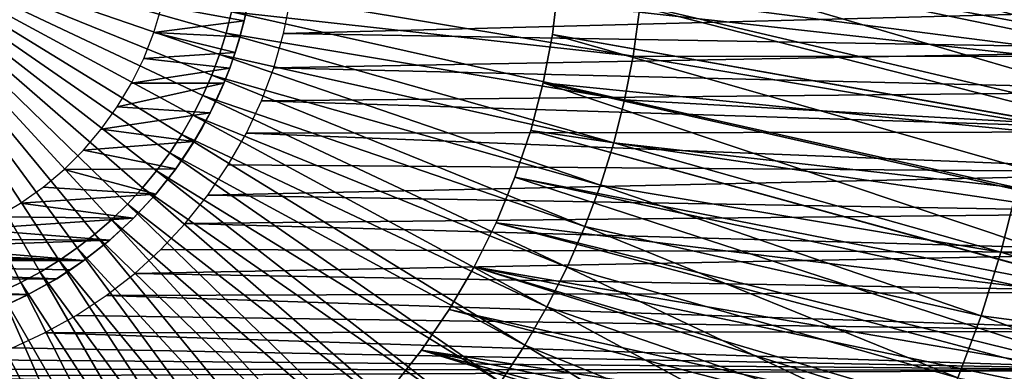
# Model space of a CAD drawing. Header units: millimetres. Extents: x -30.2 to 30.2, y -30.2 to 30.2.
# Tile 65 of 114: x 3.3 to 21, y -8.1 to -1.7. Entities that reach past the tile are written whole.
import ezdxf

# ---------------------------------------------------------------- set-up
doc = ezdxf.new("R2010")
doc.units = ezdxf.units.MM
doc.header["$LTSCALE"] = 65.185185
for name, color, linetype in [('13', 7, 'CONTINUOUS'), ('14', 7, 'CONTINUOUS'), ('2', 7, 'CONTINUOUS'), ('43', 7, 'CONTINUOUS'), ('44', 7, 'CONTINUOUS'), ('45', 7, 'CONTINUOUS'), ('47', 7, 'CONTINUOUS'), ('9', 7, 'CONTINUOUS')]:
    doc.layers.add(name, color=color, linetype=linetype)

msp = doc.modelspace()

# ---------------------------------------------------------------- linework, layer by layer
at = {"layer": '13', "color": 253, "linetype": 'Continuous', "true_color": 0x98aaaf}
for points in [[(7.407, -1.176, -115), (7.354, -1.471, -0.5), (7.293, -1.751, -115), (7.407, -1.176, -115)], [(7.354, -1.471, -0.5), (7.29, -1.76, -0.5), (7.293, -1.751, -115), (7.354, -1.471, -0.5)], [(7.29, -1.76, -0.5), (7.215, -2.047, -0.5), (7.218, -2.036, -115), (7.29, -1.76, -0.5)], [(7.293, -1.751, -115), (7.29, -1.76, -0.5), (7.218, -2.036, -115), (7.293, -1.751, -115)], [(7.215, -2.047, -0.5), (7.128, -2.331, -0.5), (7.132, -2.32, -115), (7.215, -2.047, -0.5)], [(7.218, -2.036, -115), (7.215, -2.047, -0.5), (7.132, -2.32, -115), (7.218, -2.036, -115)], [(7.128, -2.331, -0.5), (7.031, -2.611, -0.5), (7.035, -2.599, -115), (7.128, -2.331, -0.5)], [(7.132, -2.32, -115), (7.128, -2.331, -0.5), (7.035, -2.599, -115), (7.132, -2.32, -115)], [(7.031, -2.611, -0.5), (6.922, -2.887, -0.5), (6.927, -2.874, -115), (7.031, -2.611, -0.5)], [(7.035, -2.599, -115), (7.031, -2.611, -0.5), (6.927, -2.874, -115), (7.035, -2.599, -115)], [(6.927, -2.874, -115), (6.802, -3.159, -0.5), (6.681, -3.408, -115), (6.927, -2.874, -115)], [(6.922, -2.887, -0.5), (6.802, -3.159, -0.5), (6.927, -2.874, -115), (6.922, -2.887, -0.5)], [(6.802, -3.159, -0.5), (6.672, -3.425, -0.5), (6.681, -3.408, -115), (6.802, -3.159, -0.5)], [(6.681, -3.408, -115), (6.532, -3.686, -0.5), (6.391, -3.923, -115), (6.681, -3.408, -115)], [(6.672, -3.425, -0.5), (6.532, -3.686, -0.5), (6.681, -3.408, -115), (6.672, -3.425, -0.5)], [(6.532, -3.686, -0.5), (6.381, -3.941, -0.5), (6.391, -3.923, -115), (6.532, -3.686, -0.5)], [(6.391, -3.923, -115), (6.221, -4.189, -0.5), (6.065, -4.412, -115), (6.391, -3.923, -115)], [(6.381, -3.941, -0.5), (6.221, -4.189, -0.5), (6.391, -3.923, -115), (6.381, -3.941, -0.5)], [(6.221, -4.189, -0.5), (6.052, -4.43, -0.5), (6.065, -4.412, -115), (6.221, -4.189, -0.5)], [(6.052, -4.43, -0.5), (5.686, -4.89, -0.5), (5.703, -4.872, -115), (6.052, -4.43, -0.5)], [(6.065, -4.412, -115), (6.052, -4.43, -0.5), (5.703, -4.872, -115), (6.065, -4.412, -115)], [(5.686, -4.89, -0.5), (5.287, -5.319, -0.5), (5.304, -5.302, -115), (5.686, -4.89, -0.5)], [(5.703, -4.872, -115), (5.686, -4.89, -0.5), (5.304, -5.302, -115), (5.703, -4.872, -115)], [(5.287, -5.319, -0.5), (4.855, -5.717, -0.5), (4.875, -5.7, -115), (5.287, -5.319, -0.5)], [(5.304, -5.302, -115), (5.287, -5.319, -0.5), (4.875, -5.7, -115), (5.304, -5.302, -115)], [(4.855, -5.717, -0.5), (4.392, -6.08, -0.5), (4.411, -6.065, -115), (4.855, -5.717, -0.5)], [(4.875, -5.7, -115), (4.855, -5.717, -0.5), (4.411, -6.065, -115), (4.875, -5.7, -115)], [(4.392, -6.08, -0.5), (3.901, -6.405, -0.5), (4.168, -6.235, -115), (4.392, -6.08, -0.5)], [(4.411, -6.065, -115), (4.392, -6.08, -0.5), (4.168, -6.235, -115), (4.411, -6.065, -115)], [(4.168, -6.235, -115), (3.901, -6.405, -0.5), (3.92, -6.394, -115), (4.168, -6.235, -115)], [(3.901, -6.405, -0.5), (3.388, -6.691, -0.5), (3.407, -6.681, -115), (3.901, -6.405, -0.5)], [(3.92, -6.394, -115), (3.901, -6.405, -0.5), (3.407, -6.681, -115), (3.92, -6.394, -115)], [(3.388, -6.691, -0.5), (2.854, -6.936, -0.5), (2.87, -6.929, -115), (3.388, -6.691, -0.5)], [(3.407, -6.681, -115), (3.388, -6.691, -0.5), (2.87, -6.929, -115), (3.407, -6.681, -115)]]:
    msp.add_3dface(points, dxfattribs=at)
at = {"layer": '14', "color": 253, "linetype": 'Continuous', "true_color": 0x98aaaf}
for points in [[(7.407, -1.176, -115), (7.293, -1.751, -115), (5.814, -1.481, -115), (7.407, -1.176, -115)], [(5.814, -1.481, -115), (7.293, -1.751, -115), (5.67, -1.961, -115), (5.814, -1.481, -115)], [(7.293, -1.751, -115), (7.218, -2.036, -115), (5.67, -1.961, -115), (7.293, -1.751, -115)], [(5.67, -1.961, -115), (7.132, -2.32, -115), (5.488, -2.425, -115), (5.67, -1.961, -115)], [(7.218, -2.036, -115), (7.132, -2.32, -115), (5.67, -1.961, -115), (7.218, -2.036, -115)], [(5.488, -2.425, -115), (7.035, -2.599, -115), (5.268, -2.872, -115), (5.488, -2.425, -115)], [(7.132, -2.32, -115), (7.035, -2.599, -115), (5.488, -2.425, -115), (7.132, -2.32, -115)], [(7.035, -2.599, -115), (6.927, -2.874, -115), (5.268, -2.872, -115), (7.035, -2.599, -115)], [(5.268, -2.872, -115), (6.927, -2.874, -115), (5.01, -3.3, -115), (5.268, -2.872, -115)], [(6.927, -2.874, -115), (6.681, -3.408, -115), (5.01, -3.3, -115), (6.927, -2.874, -115)], [(5.01, -3.3, -115), (6.681, -3.408, -115), (4.722, -3.702, -115), (5.01, -3.3, -115)], [(6.681, -3.408, -115), (6.391, -3.923, -115), (4.722, -3.702, -115), (6.681, -3.408, -115)], [(4.722, -3.702, -115), (6.391, -3.923, -115), (4.401, -4.078, -115), (4.722, -3.702, -115)], [(4.401, -4.078, -115), (6.065, -4.412, -115), (4.052, -4.425, -115), (4.401, -4.078, -115)], [(6.391, -3.923, -115), (6.065, -4.412, -115), (4.401, -4.078, -115), (6.391, -3.923, -115)], [(4.052, -4.425, -115), (5.703, -4.872, -115), (3.674, -4.743, -115), (4.052, -4.425, -115)], [(6.065, -4.412, -115), (5.703, -4.872, -115), (4.052, -4.425, -115), (6.065, -4.412, -115)], [(3.674, -4.743, -115), (5.703, -4.872, -115), (3.27, -5.031, -115), (3.674, -4.743, -115)], [(5.703, -4.872, -115), (5.304, -5.302, -115), (3.27, -5.031, -115), (5.703, -4.872, -115)], [(3.27, -5.031, -115), (5.304, -5.302, -115), (2.845, -5.282, -115), (3.27, -5.031, -115)], [(2.845, -5.282, -115), (5.304, -5.302, -115), (2.399, -5.499, -115), (2.845, -5.282, -115)], [(5.304, -5.302, -115), (4.875, -5.7, -115), (2.399, -5.499, -115), (5.304, -5.302, -115)], [(2.399, -5.499, -115), (4.875, -5.7, -115), (1.937, -5.679, -115), (2.399, -5.499, -115)], [(1.463, -5.819, -115), (4.411, -6.065, -115), (0.977, -5.92, -115), (1.463, -5.819, -115)], [(1.937, -5.679, -115), (4.875, -5.7, -115), (1.463, -5.819, -115), (1.937, -5.679, -115)], [(4.875, -5.7, -115), (4.411, -6.065, -115), (1.463, -5.819, -115), (4.875, -5.7, -115)], [(4.411, -6.065, -115), (-4.392, -6.079, -115), (-0.009, -6, -115), (4.411, -6.065, -115)], [(0.487, -5.98, -115), (4.411, -6.065, -115), (-0.009, -6, -115), (0.487, -5.98, -115)], [(0.977, -5.92, -115), (4.411, -6.065, -115), (0.487, -5.98, -115), (0.977, -5.92, -115)], [(4.411, -6.065, -115), (4.168, -6.235, -115), (-4.392, -6.079, -115), (4.411, -6.065, -115)], [(4.168, -6.235, -115), (3.92, -6.394, -115), (-4.392, -6.079, -115), (4.168, -6.235, -115)], [(3.92, -6.394, -115), (-3.901, -6.406, -115), (-4.392, -6.079, -115), (3.92, -6.394, -115)], [(3.92, -6.394, -115), (3.407, -6.681, -115), (-3.901, -6.406, -115), (3.92, -6.394, -115)], [(3.407, -6.681, -115), (-3.389, -6.691, -115), (-3.901, -6.406, -115), (3.407, -6.681, -115)], [(3.407, -6.681, -115), (2.87, -6.929, -115), (-3.389, -6.691, -115), (3.407, -6.681, -115)]]:
    msp.add_3dface(points, dxfattribs=at)
at = {"layer": '2', "color": 251, "linetype": 'Continuous', "true_color": 0x4c4c4c}
for points in [[(7.07, -1.585, 6.938), (0, 0, 7), (6.972, -1.972, 6.938), (7.07, -1.585, 6.938)], [(6.972, -1.972, 6.938), (0, 0, 7), (6.853, -2.353, 6.938), (6.972, -1.972, 6.938)], [(6.853, -2.353, 6.938), (0, 0, 7), (6.713, -2.727, 6.938), (6.853, -2.353, 6.938)], [(6.713, -2.727, 6.938), (0, 0, 7), (6.553, -3.092, 6.938), (6.713, -2.727, 6.938)], [(6.553, -3.092, 6.938), (0, 0, 7), (6.372, -3.449, 6.938), (6.553, -3.092, 6.938)], [(6.372, -3.449, 6.938), (0, 0, 7), (6.173, -3.794, 6.938), (6.372, -3.449, 6.938)], [(6.173, -3.794, 6.938), (0, 0, 7), (5.954, -4.129, 6.938), (6.173, -3.794, 6.938)], [(5.954, -4.129, 6.938), (0, 0, 7), (5.718, -4.45, 6.938), (5.954, -4.129, 6.938)], [(5.718, -4.45, 6.938), (0, 0, 7), (5.464, -4.759, 6.938), (5.718, -4.45, 6.938)], [(5.464, -4.759, 6.938), (0, 0, 7), (5.194, -5.052, 6.938), (5.464, -4.759, 6.938)], [(5.194, -5.052, 6.938), (0, 0, 7), (4.907, -5.331, 6.938), (5.194, -5.052, 6.938)], [(4.907, -5.331, 6.938), (0, 0, 7), (4.606, -5.593, 6.938), (4.907, -5.331, 6.938)], [(4.606, -5.593, 6.938), (0, 0, 7), (4.291, -5.838, 6.938), (4.606, -5.593, 6.938)], [(4.291, -5.838, 6.938), (0, 0, 7), (3.963, -6.066, 6.938), (4.291, -5.838, 6.938)], [(3.963, -6.066, 6.938), (0, 0, 7), (3.623, -6.275, 6.938), (3.963, -6.066, 6.938)], [(3.623, -6.275, 6.938), (0, 0, 7), (3.272, -6.465, 6.938), (3.623, -6.275, 6.938)], [(3.272, -6.465, 6.938), (0, 0, 7), (2.911, -6.636, 6.938), (3.272, -6.465, 6.938)], [(7.147, -1.193, 6.938), (7.07, -1.585, 6.938), (14.299, -2.386, 6.753), (7.147, -1.193, 6.938)], [(14.409, -1.595, 6.753), (7.147, -1.193, 6.938), (14.299, -2.386, 6.753), (14.409, -1.595, 6.753)], [(21.611, -2.392, 6.444), (21.71, -1.198, 6.444), (14.409, -1.595, 6.753), (21.611, -2.392, 6.444)], [(7.07, -1.585, 6.938), (6.972, -1.972, 6.938), (14.146, -3.17, 6.753), (7.07, -1.585, 6.938)], [(14.299, -2.386, 6.753), (7.07, -1.585, 6.938), (14.146, -3.17, 6.753), (14.299, -2.386, 6.753)], [(21.611, -2.392, 6.444), (14.409, -1.595, 6.753), (14.299, -2.386, 6.753), (21.611, -2.392, 6.444)], [(6.972, -1.972, 6.938), (6.853, -2.353, 6.938), (13.95, -3.945, 6.753), (6.972, -1.972, 6.938)], [(14.146, -3.17, 6.753), (6.972, -1.972, 6.938), (13.95, -3.945, 6.753), (14.146, -3.17, 6.753)], [(6.853, -2.353, 6.938), (6.713, -2.727, 6.938), (13.711, -4.707, 6.753), (6.853, -2.353, 6.938)], [(13.95, -3.945, 6.753), (6.853, -2.353, 6.938), (13.711, -4.707, 6.753), (13.95, -3.945, 6.753)], [(21.447, -3.579, 6.444), (14.299, -2.386, 6.753), (14.146, -3.17, 6.753), (21.447, -3.579, 6.444)], [(21.447, -3.579, 6.444), (21.611, -2.392, 6.444), (14.299, -2.386, 6.753), (21.447, -3.579, 6.444)], [(6.713, -2.727, 6.938), (6.553, -3.092, 6.938), (13.431, -5.455, 6.753), (6.713, -2.727, 6.938)], [(13.711, -4.707, 6.753), (6.713, -2.727, 6.938), (13.431, -5.455, 6.753), (13.711, -4.707, 6.753)], [(6.553, -3.092, 6.938), (6.372, -3.449, 6.938), (13.11, -6.187, 6.753), (6.553, -3.092, 6.938)], [(13.431, -5.455, 6.753), (6.553, -3.092, 6.938), (13.11, -6.187, 6.753), (13.431, -5.455, 6.753)], [(21.217, -4.755, 6.444), (14.146, -3.17, 6.753), (13.95, -3.945, 6.753), (21.217, -4.755, 6.444)], [(21.217, -4.755, 6.444), (21.447, -3.579, 6.444), (14.146, -3.17, 6.753), (21.217, -4.755, 6.444)], [(6.372, -3.449, 6.938), (6.173, -3.794, 6.938), (12.749, -6.9, 6.753), (6.372, -3.449, 6.938)], [(13.11, -6.187, 6.753), (6.372, -3.449, 6.938), (12.749, -6.9, 6.753), (13.11, -6.187, 6.753)], [(6.173, -3.794, 6.938), (5.954, -4.129, 6.938), (12.35, -7.592, 6.753), (6.173, -3.794, 6.938)], [(12.749, -6.9, 6.753), (6.173, -3.794, 6.938), (12.35, -7.592, 6.753), (12.749, -6.9, 6.753)], [(20.923, -5.916, 6.444), (13.95, -3.945, 6.753), (13.711, -4.707, 6.753), (20.923, -5.916, 6.444)], [(20.923, -5.916, 6.444), (21.217, -4.755, 6.444), (13.95, -3.945, 6.753), (20.923, -5.916, 6.444)], [(5.954, -4.129, 6.938), (5.718, -4.45, 6.938), (11.913, -8.26, 6.753), (5.954, -4.129, 6.938)], [(12.35, -7.592, 6.753), (5.954, -4.129, 6.938), (11.913, -8.26, 6.753), (12.35, -7.592, 6.753)], [(5.718, -4.45, 6.938), (5.464, -4.759, 6.938), (11.44, -8.904, 6.753), (5.718, -4.45, 6.938)], [(11.913, -8.26, 6.753), (5.718, -4.45, 6.938), (11.44, -8.904, 6.753), (11.913, -8.26, 6.753)], [(5.464, -4.759, 6.938), (5.194, -5.052, 6.938), (10.932, -9.521, 6.753), (5.464, -4.759, 6.938)], [(11.44, -8.904, 6.753), (5.464, -4.759, 6.938), (10.932, -9.521, 6.753), (11.44, -8.904, 6.753)], [(20.565, -7.06, 6.444), (13.711, -4.707, 6.753), (13.431, -5.455, 6.753), (20.565, -7.06, 6.444)], [(20.565, -7.06, 6.444), (20.923, -5.916, 6.444), (13.711, -4.707, 6.753), (20.565, -7.06, 6.444)], [(20.923, -5.916, 6.444), (28.236, -6.445, 6.013), (21.217, -4.755, 6.444), (20.923, -5.916, 6.444)], [(5.194, -5.052, 6.938), (4.907, -5.331, 6.938), (10.391, -10.109, 6.753), (5.194, -5.052, 6.938)], [(10.932, -9.521, 6.753), (5.194, -5.052, 6.938), (10.391, -10.109, 6.753), (10.932, -9.521, 6.753)], [(4.907, -5.331, 6.938), (4.606, -5.593, 6.938), (9.818, -10.666, 6.753), (4.907, -5.331, 6.938)], [(10.391, -10.109, 6.753), (4.907, -5.331, 6.938), (9.818, -10.666, 6.753), (10.391, -10.109, 6.753)], [(20.145, -8.182, 6.444), (13.431, -5.455, 6.753), (13.11, -6.187, 6.753), (20.145, -8.182, 6.444)], [(20.145, -8.182, 6.444), (20.565, -7.06, 6.444), (13.431, -5.455, 6.753), (20.145, -8.182, 6.444)], [(4.606, -5.593, 6.938), (4.291, -5.838, 6.938), (9.216, -11.19, 6.753), (4.606, -5.593, 6.938)], [(9.818, -10.666, 6.753), (4.606, -5.593, 6.938), (9.216, -11.19, 6.753), (9.818, -10.666, 6.753)], [(4.291, -5.838, 6.938), (3.963, -6.066, 6.938), (8.585, -11.681, 6.753), (4.291, -5.838, 6.938)], [(9.216, -11.19, 6.753), (4.291, -5.838, 6.938), (8.585, -11.681, 6.753), (9.216, -11.19, 6.753)], [(20.565, -7.06, 6.444), (27.83, -8.018, 6.013), (20.923, -5.916, 6.444), (20.565, -7.06, 6.444)], [(27.83, -8.018, 6.013), (28.236, -6.445, 6.013), (20.923, -5.916, 6.444), (27.83, -8.018, 6.013)], [(3.963, -6.066, 6.938), (3.623, -6.275, 6.938), (7.929, -12.136, 6.753), (3.963, -6.066, 6.938)], [(8.585, -11.681, 6.753), (3.963, -6.066, 6.938), (7.929, -12.136, 6.753), (8.585, -11.681, 6.753)], [(19.664, -9.28, 6.444), (13.11, -6.187, 6.753), (12.749, -6.9, 6.753), (19.664, -9.28, 6.444)], [(19.664, -9.28, 6.444), (20.145, -8.182, 6.444), (13.11, -6.187, 6.753), (19.664, -9.28, 6.444)], [(3.623, -6.275, 6.938), (3.272, -6.465, 6.938), (7.248, -12.555, 6.753), (3.623, -6.275, 6.938)], [(7.929, -12.136, 6.753), (3.623, -6.275, 6.938), (7.248, -12.555, 6.753), (7.929, -12.136, 6.753)], [(3.272, -6.465, 6.938), (2.911, -6.636, 6.938), (6.546, -12.935, 6.753), (3.272, -6.465, 6.938)], [(7.248, -12.555, 6.753), (3.272, -6.465, 6.938), (6.546, -12.935, 6.753), (7.248, -12.555, 6.753)], [(2.911, -6.636, 6.938), (2.541, -6.786, 6.938), (5.823, -13.276, 6.753), (2.911, -6.636, 6.938)], [(6.546, -12.935, 6.753), (2.911, -6.636, 6.938), (5.823, -13.276, 6.753), (6.546, -12.935, 6.753)], [(2.541, -6.786, 6.938), (2.163, -6.915, 6.938), (5.083, -13.576, 6.753), (2.541, -6.786, 6.938)], [(5.823, -13.276, 6.753), (2.541, -6.786, 6.938), (5.083, -13.576, 6.753), (5.823, -13.276, 6.753)], [(19.123, -10.349, 6.444), (12.749, -6.9, 6.753), (12.35, -7.592, 6.753), (19.123, -10.349, 6.444)], [(19.123, -10.349, 6.444), (19.664, -9.28, 6.444), (12.749, -6.9, 6.753), (19.123, -10.349, 6.444)], [(1.779, -7.024, 6.938), (1.389, -7.111, 6.938), (3.559, -14.053, 6.753), (1.779, -7.024, 6.938)], [(2.163, -6.915, 6.938), (1.779, -7.024, 6.938), (4.327, -13.836, 6.753), (2.163, -6.915, 6.938)], [(4.327, -13.836, 6.753), (1.779, -7.024, 6.938), (3.559, -14.053, 6.753), (4.327, -13.836, 6.753)], [(5.083, -13.576, 6.753), (2.163, -6.915, 6.938), (4.327, -13.836, 6.753), (5.083, -13.576, 6.753)], [(20.145, -8.182, 6.444), (27.337, -9.566, 6.013), (20.565, -7.06, 6.444), (20.145, -8.182, 6.444)], [(27.337, -9.566, 6.013), (27.83, -8.018, 6.013), (20.565, -7.06, 6.444), (27.337, -9.566, 6.013)], [(3.559, -14.053, 6.753), (1.389, -7.111, 6.938), (2.779, -14.228, 6.753), (3.559, -14.053, 6.753)], [(18.524, -11.386, 6.444), (12.35, -7.592, 6.753), (11.913, -8.26, 6.753), (18.524, -11.386, 6.444)], [(18.524, -11.386, 6.444), (19.123, -10.349, 6.444), (12.35, -7.592, 6.753), (18.524, -11.386, 6.444)]]:
    msp.add_3dface(points, dxfattribs=at)
at = {"layer": '43', "linetype": 'Continuous'}
for points in [[(24.612, -2.614, -791), (24.722, -1.179, -791), (12.983, 0.663, -791), (24.612, -2.614, -791)], [(12.998, -0.225, -791), (24.612, -2.614, -791), (12.983, 0.663, -791), (12.998, -0.225, -791)], [(12.952, -1.111, -791), (24.612, -2.614, -791), (12.998, -0.225, -791), (12.952, -1.111, -791)], [(12.846, -1.993, -791), (24.418, -4.041, -791), (12.952, -1.111, -791), (12.846, -1.993, -791)], [(24.418, -4.041, -791), (24.612, -2.614, -791), (12.952, -1.111, -791), (24.418, -4.041, -791)], [(12.68, -2.865, -791), (24.418, -4.041, -791), (12.846, -1.993, -791), (12.68, -2.865, -791)], [(12.455, -3.723, -791), (24.142, -5.454, -791), (12.68, -2.865, -791), (12.455, -3.723, -791)], [(24.142, -5.454, -791), (24.418, -4.041, -791), (12.68, -2.865, -791), (24.142, -5.454, -791)], [(12.172, -4.564, -791), (23.784, -6.848, -791), (12.455, -3.723, -791), (12.172, -4.564, -791)], [(23.784, -6.848, -791), (24.142, -5.454, -791), (12.455, -3.723, -791), (23.784, -6.848, -791)], [(11.832, -5.385, -791), (23.784, -6.848, -791), (12.172, -4.564, -791), (11.832, -5.385, -791)], [(11.437, -6.179, -791), (23.345, -8.219, -791), (11.832, -5.385, -791), (11.437, -6.179, -791)], [(23.345, -8.219, -791), (23.784, -6.848, -791), (11.832, -5.385, -791), (23.345, -8.219, -791)], [(10.989, -6.946, -791), (22.828, -9.563, -791), (11.437, -6.179, -791), (10.989, -6.946, -791)], [(22.828, -9.563, -791), (23.345, -8.219, -791), (11.437, -6.179, -791), (22.828, -9.563, -791)], [(10.489, -7.679, -791), (22.828, -9.563, -791), (10.989, -6.946, -791), (10.489, -7.679, -791)], [(9.941, -8.377, -791), (22.233, -10.874, -791), (10.489, -7.679, -791), (9.941, -8.377, -791)], [(22.233, -10.874, -791), (22.828, -9.563, -791), (10.489, -7.679, -791), (22.233, -10.874, -791)]]:
    msp.add_3dface(points, dxfattribs=at)
at = {"layer": '44', "linetype": 'Continuous'}
for points in [[(12.846, -1.993, -791), (12.952, -1.111, -791), (12.846, -1.993, -828), (12.846, -1.993, -791)], [(12.846, -1.993, -828), (12.952, -1.111, -791), (12.952, -1.111, -828), (12.846, -1.993, -828)], [(12.68, -2.865, -791), (12.846, -1.993, -791), (12.68, -2.865, -828), (12.68, -2.865, -791)], [(12.68, -2.865, -828), (12.846, -1.993, -791), (12.846, -1.993, -828), (12.68, -2.865, -828)]]:
    msp.add_3dface(points, dxfattribs=at)
at = {"layer": '45', "linetype": 'Continuous'}
for points in [[(12.455, -3.723, -791), (12.68, -2.865, -791), (12.455, -3.723, -828), (12.455, -3.723, -791)], [(12.68, -2.865, -791), (12.68, -2.865, -828), (12.455, -3.723, -828), (12.68, -2.865, -791)], [(12.172, -4.564, -791), (12.455, -3.723, -791), (12.172, -4.564, -828), (12.172, -4.564, -791)], [(12.172, -4.564, -828), (12.455, -3.723, -791), (12.455, -3.723, -828), (12.172, -4.564, -828)], [(11.832, -5.385, -791), (12.172, -4.564, -791), (11.832, -5.385, -828), (11.832, -5.385, -791)], [(11.832, -5.385, -828), (12.172, -4.564, -791), (12.172, -4.564, -828), (11.832, -5.385, -828)], [(11.437, -6.179, -791), (11.832, -5.385, -791), (11.437, -6.179, -828), (11.437, -6.179, -791)], [(11.437, -6.179, -828), (11.832, -5.385, -791), (11.832, -5.385, -828), (11.437, -6.179, -828)], [(10.989, -6.946, -791), (11.437, -6.179, -791), (10.989, -6.946, -828), (10.989, -6.946, -791)], [(10.989, -6.946, -828), (11.437, -6.179, -791), (11.437, -6.179, -828), (10.989, -6.946, -828)], [(10.489, -7.679, -791), (10.989, -6.946, -791), (10.489, -7.679, -828), (10.489, -7.679, -791)], [(10.489, -7.679, -828), (10.989, -6.946, -791), (10.989, -6.946, -828), (10.489, -7.679, -828)], [(9.941, -8.377, -791), (10.489, -7.679, -791), (9.941, -8.377, -828), (9.941, -8.377, -791)], [(9.941, -8.377, -828), (10.489, -7.679, -791), (10.489, -7.679, -828), (9.941, -8.377, -828)]]:
    msp.add_3dface(points, dxfattribs=at)
at = {"layer": '47', "linetype": 'Continuous'}
for points in [[(12.983, 0.663, -828), (12.908, 1.547, -828), (28.825, -3.183, -828), (12.983, 0.663, -828)], [(28.825, -3.183, -828), (12.908, 1.547, -828), (28.958, -1.562, -828), (28.825, -3.183, -828)], [(12.998, -0.225, -828), (12.983, 0.663, -828), (28.825, -3.183, -828), (12.998, -0.225, -828)], [(12.952, -1.111, -828), (12.998, -0.225, -828), (28.601, -4.794, -828), (12.952, -1.111, -828)], [(28.601, -4.794, -828), (12.998, -0.225, -828), (28.825, -3.183, -828), (28.601, -4.794, -828)], [(12.846, -1.993, -828), (12.952, -1.111, -828), (28.601, -4.794, -828), (12.846, -1.993, -828)], [(12.68, -2.865, -828), (12.846, -1.993, -828), (28.287, -6.39, -828), (12.68, -2.865, -828)], [(28.287, -6.39, -828), (12.846, -1.993, -828), (28.601, -4.794, -828), (28.287, -6.39, -828)], [(12.455, -3.723, -828), (12.68, -2.865, -828), (27.884, -7.966, -828), (12.455, -3.723, -828)], [(27.884, -7.966, -828), (12.68, -2.865, -828), (28.287, -6.39, -828), (27.884, -7.966, -828)], [(12.172, -4.564, -828), (12.455, -3.723, -828), (27.884, -7.966, -828), (12.172, -4.564, -828)], [(11.832, -5.385, -828), (12.172, -4.564, -828), (27.394, -9.517, -828), (11.832, -5.385, -828)], [(27.394, -9.517, -828), (12.172, -4.564, -828), (27.884, -7.966, -828), (27.394, -9.517, -828)], [(11.437, -6.179, -828), (11.832, -5.385, -828), (27.394, -9.517, -828), (11.437, -6.179, -828)], [(10.989, -6.946, -828), (11.437, -6.179, -828), (26.817, -11.038, -828), (10.989, -6.946, -828)], [(26.817, -11.038, -828), (11.437, -6.179, -828), (27.394, -9.517, -828), (26.817, -11.038, -828)], [(-28.258, -6.516, -828), (-2.865, -12.68, -828), (21.667, -19.276, -828), (-28.258, -6.516, -828)], [(-27.849, -8.09, -828), (-28.258, -6.516, -828), (21.667, -19.276, -828), (-27.849, -8.09, -828)], [(10.489, -7.679, -828), (10.989, -6.946, -828), (26.817, -11.038, -828), (10.489, -7.679, -828)], [(9.941, -8.377, -828), (10.489, -7.679, -828), (26.156, -12.524, -828), (9.941, -8.377, -828)], [(26.156, -12.524, -828), (10.489, -7.679, -828), (26.817, -11.038, -828), (26.156, -12.524, -828)]]:
    msp.add_3dface(points, dxfattribs=at)
at = {"layer": '9', "color": 4, "linetype": 'Continuous'}
for points in [[(8.134, -1.337, -2), (25.465, -1.519, -2), (8.005, -1.975, -2), (8.134, -1.337, -2)], [(25.465, -1.519, -2), (25.409, -2.269, -2), (8.005, -1.975, -2), (25.465, -1.519, -2)], [(8.005, -1.975, -2), (25.409, -2.269, -2), (7.83, -2.593, -2), (8.005, -1.975, -2)], [(25.409, -2.269, -2), (25.332, -3.013, -2), (7.83, -2.593, -2), (25.409, -2.269, -2)], [(7.83, -2.593, -2), (25.332, -3.013, -2), (7.608, -3.19, -2), (7.83, -2.593, -2)], [(25.332, -3.013, -2), (25.234, -3.75, -2), (7.608, -3.19, -2), (25.332, -3.013, -2)], [(7.608, -3.19, -2), (25.234, -3.75, -2), (7.335, -3.773, -2), (7.608, -3.19, -2)], [(7.335, -3.773, -2), (25.116, -4.481, -2), (7.009, -4.342, -2), (7.335, -3.773, -2)], [(25.234, -3.75, -2), (25.116, -4.481, -2), (7.335, -3.773, -2), (25.234, -3.75, -2)], [(7.009, -4.342, -2), (25.116, -4.481, -2), (6.64, -4.888, -2), (7.009, -4.342, -2)], [(25.116, -4.481, -2), (24.977, -5.206, -2), (6.64, -4.888, -2), (25.116, -4.481, -2)], [(6.64, -4.888, -2), (24.977, -5.206, -2), (6.233, -5.401, -2), (6.64, -4.888, -2)], [(24.977, -5.206, -2), (24.818, -5.924, -2), (6.233, -5.401, -2), (24.977, -5.206, -2)], [(6.233, -5.401, -2), (24.818, -5.924, -2), (5.797, -5.87, -2), (6.233, -5.401, -2)], [(5.797, -5.87, -2), (24.818, -5.924, -2), (5.325, -6.3, -2), (5.797, -5.87, -2)], [(24.818, -5.924, -2), (24.638, -6.636, -2), (5.325, -6.3, -2), (24.818, -5.924, -2)], [(5.325, -6.3, -2), (24.638, -6.636, -2), (4.812, -6.698, -2), (5.325, -6.3, -2)], [(4.812, -6.698, -2), (24.438, -7.342, -2), (4.268, -7.057, -2), (4.812, -6.698, -2)], [(24.638, -6.636, -2), (24.438, -7.342, -2), (4.812, -6.698, -2), (24.638, -6.636, -2)], [(4.268, -7.057, -2), (24.438, -7.342, -2), (3.701, -7.371, -2), (4.268, -7.057, -2)], [(3.701, -7.371, -2), (24.215, -8.044, -2), (3.122, -7.636, -2), (3.701, -7.371, -2)], [(24.438, -7.342, -2), (24.215, -8.044, -2), (3.701, -7.371, -2), (24.438, -7.342, -2)], [(3.122, -7.636, -2), (24.215, -8.044, -2), (2.522, -7.853, -2), (3.122, -7.636, -2)], [(2.522, -7.853, -2), (24.215, -8.044, -2), (1.895, -8.025, -2), (2.522, -7.853, -2)], [(1.895, -8.025, -2), (24.215, -8.044, -2), (1.252, -8.15, -2), (1.895, -8.025, -2)], [(24.215, -8.044, -2), (23.97, -8.743, -2), (1.252, -8.15, -2), (24.215, -8.044, -2)]]:
    msp.add_3dface(points, dxfattribs=at)

doc.saveas('drawing.dxf')
